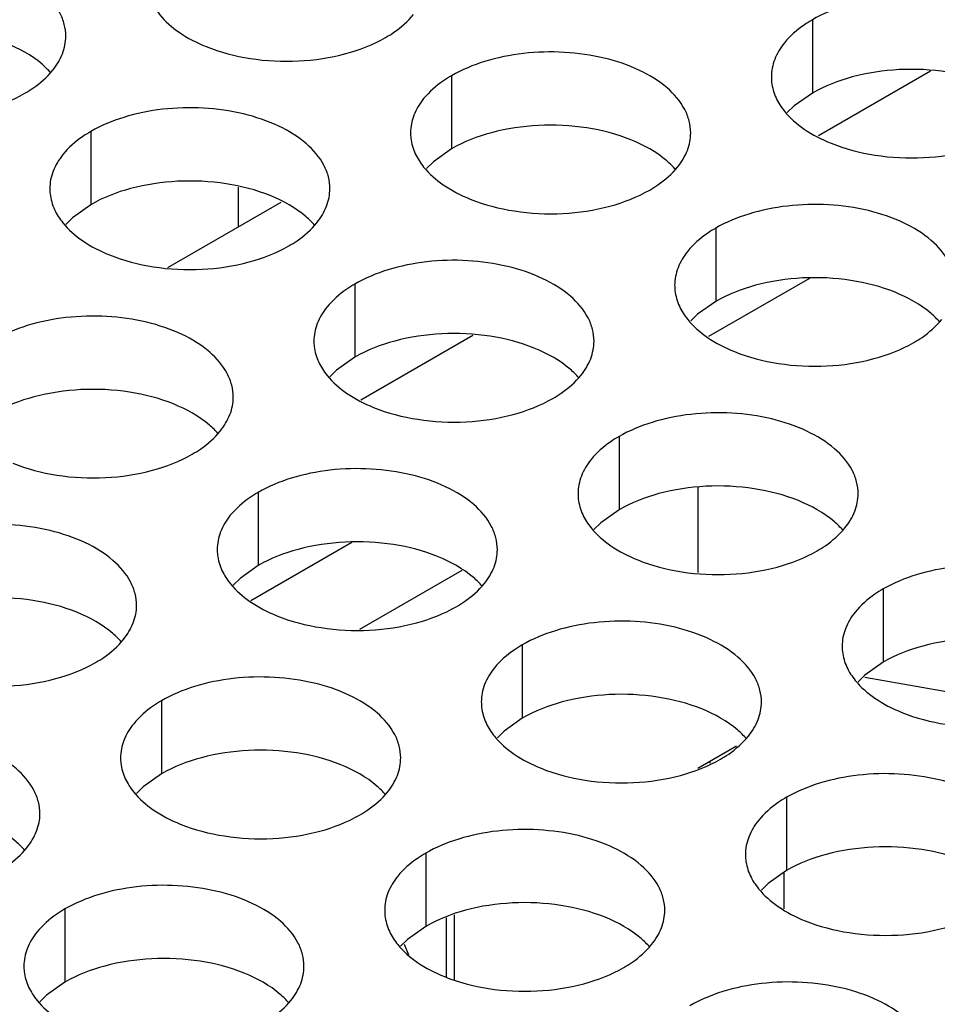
# Model space of a CAD drawing. Header units: inches. Extents: x 0 to 34, y 0 to 22.
# Tile 93 of 155: x 17.847 to 18.011, y 18.945 to 19.12. Entities that reach past the tile are written whole.
import ezdxf

# ---------------------------------------------------------------- set-up
doc = ezdxf.new("R2010")
doc.units = ezdxf.units.IN
doc.header["$LTSCALE"] = 1.87
doc.header["$MEASUREMENT"] = 0
doc.layers.get('0').update_dxf_attribs({"linetype": 'CONTINUOUS'})
doc.layers.add('02___PRT_ALL_AXES', color=7, linetype='CONTINUOUS')
doc.layers.add('0_COMPONENTS', color=7, linetype='CONTINUOUS')

msp = doc.modelspace()

# ---------------------------------------------------------------- linework, layer by layer
at = {"color": 7, "linetype": 'CONTINUOUS'}
for p, q in [((18.00966, 19.11127), (17.98966, 19.09973)), ((17.87356, 19.07624), (17.8938, 19.08793)), ((17.98806, 19.07431), (17.97004, 19.06391)), ((17.92801, 19.06413), (17.90801, 19.05258)), ((17.96816, 19.03697), (17.96816, 19.02179)), ((17.90641, 19.02717), (17.88839, 19.01676)), ((17.92604, 19.02217), (17.90778, 19.01162)), ((18.03289, 18.99696), (17.99793, 19.00309)), ((17.97502, 18.99083), (17.96812, 18.98685))]:
    msp.add_line(p, q, dxfattribs=at)
at = {"layer": '02___PRT_ALL_AXES', "color": 7, "linetype": 'CONTINUOUS'}
for p, q in [((17.98859, 19.12045), (17.98859, 19.10738)), ((17.92419, 19.11048), (17.92419, 19.09742)), ((17.98859, 19.10738), (17.98533, 19.10507)), ((17.98533, 19.10507), (17.98412, 19.10388)), ((17.8598, 19.10052), (17.8598, 19.08746)), ((17.92419, 19.09742), (17.92094, 19.0951)), ((17.92094, 19.0951), (17.91973, 19.09391)), ((17.8598, 19.08746), (17.85654, 19.08514)), ((17.85654, 19.08514), (17.85533, 19.08395)), ((17.97133, 19.08327), (17.97133, 19.0702)), ((17.90694, 19.0733), (17.90694, 19.06024)), ((17.97133, 19.0702), (17.96808, 19.06789)), ((17.96808, 19.06789), (17.96687, 19.0667)), ((17.90694, 19.06024), (17.90368, 19.05792)), ((17.90368, 19.05792), (17.90247, 19.05673)), ((17.95408, 19.04608), (17.95408, 19.03302)), ((17.88968, 19.03612), (17.88968, 19.02306)), ((17.95408, 19.03302), (17.95082, 19.0307)), ((17.95082, 19.0307), (17.94961, 19.02951)), ((17.88968, 19.02306), (17.88643, 19.02074)), ((17.88643, 19.02074), (17.88522, 19.01955)), ((18.00122, 19.01887), (18.00122, 19.0058)), ((17.93682, 19.0089), (17.93682, 18.99584)), ((18.00122, 19.0058), (17.99797, 19.00349)), ((17.99797, 19.00349), (17.99675, 19.0023)), ((17.87243, 18.99894), (17.87243, 18.98588)), ((17.93682, 18.99584), (17.93357, 18.99352)), ((17.93357, 18.99352), (17.93236, 18.99233)), ((17.87243, 18.98588), (17.86917, 18.98356)), ((17.86917, 18.98356), (17.86796, 18.98237)), ((17.98396, 18.98169), (17.98396, 18.96862)), ((17.91957, 18.97172), (17.91957, 18.95866)), ((17.98396, 18.96862), (17.98071, 18.96631)), ((17.98071, 18.96631), (17.9795, 18.96512)), ((17.85517, 18.96176), (17.85517, 18.9487)), ((17.91957, 18.95866), (17.91632, 18.95634)), ((17.91632, 18.95634), (17.9151, 18.95515)), ((17.85517, 18.9487), (17.85192, 18.94638)), ((17.85192, 18.94638), (17.85071, 18.94519))]:
    msp.add_line(p, q, dxfattribs=at)
at = {"layer": '02___PRT_ALL_AXES', "color": 3, "linetype": 'CONTINUOUS'}
for points, knots in [([(17.85533, 19.11752), (17.85533, 19.11824), (17.85515, 19.11969), (17.854, 19.12261), (17.85107, 19.12597), (17.84605, 19.12902), (17.83978, 19.13112), (17.83276, 19.1321), (17.82553, 19.1319), (17.8187, 19.13054), (17.81451, 19.12881), (17.81266, 19.12774)], [0, 0, 0, 0, 0.042883, 0.087524, 0.186914, 0.304219, 0.43794, 0.582356, 0.729558, 0.871282, 1, 1, 1, 1]), ([(18.03126, 19.11023), (18.03127, 19.11094), (18.03108, 19.1124), (18.02993, 19.11531), (18.027, 19.11867), (18.02198, 19.12172), (18.01571, 19.12382), (18.00869, 19.12481), (18.00146, 19.12461), (17.99463, 19.12324), (17.99044, 19.12152), (17.98859, 19.12045)], [0, 0, 0, 0, 0.042883, 0.087524, 0.186914, 0.304219, 0.43794, 0.582356, 0.729558, 0.871282, 1, 1, 1, 1]), ([(17.87058, 19.12376), (17.87097, 19.12291), (17.87235, 19.12078), (17.87566, 19.11791), (17.87871, 19.11635), (17.88039, 19.11567)], [0, 0, 0, 0, 0.215502, 0.580331, 1, 1, 1, 1]), ([(17.91241, 19.11729), (17.91291, 19.11758), (17.91473, 19.11873), (17.91639, 19.12017), (17.91739, 19.1214)], [0, 0, 0, 0, 0.268123, 1, 1, 1, 1]), ([(17.98859, 19.12045), (17.98809, 19.12016), (17.98626, 19.11901), (17.9846, 19.11757), (17.98361, 19.11634)], [0, 0, 0, 0, 0.268123, 1, 1, 1, 1]), ([(17.85299, 19.11143), (17.85372, 19.11233), (17.85489, 19.11424), (17.85533, 19.11647), (17.85533, 19.11752)], [0, 0, 0, 0, 0.520681, 1, 1, 1, 1]), ([(17.88039, 19.11567), (17.88291, 19.11465), (17.88839, 19.11324), (17.89686, 19.11283), (17.9051, 19.11405), (17.91019, 19.11601), (17.91241, 19.11729)], [0, 0, 0, 0, 0.247189, 0.509885, 0.767301, 1, 1, 1, 1]), ([(17.98361, 19.11634), (17.98289, 19.11545), (17.98171, 19.11353), (17.98127, 19.11131), (17.98127, 19.11025)], [0, 0, 0, 0, 0.520681, 1, 1, 1, 1]), ([(17.96687, 19.10027), (17.96687, 19.10098), (17.96668, 19.10244), (17.96553, 19.10535), (17.96261, 19.10871), (17.95759, 19.11176), (17.95132, 19.11386), (17.94429, 19.11485), (17.93707, 19.11465), (17.93024, 19.11328), (17.92604, 19.11155), (17.92419, 19.11048)], [0, 0, 0, 0, 0.042883, 0.087524, 0.186914, 0.304219, 0.43794, 0.582356, 0.729558, 0.871282, 1, 1, 1, 1]), ([(17.84801, 19.10733), (17.84851, 19.10762), (17.85034, 19.10876), (17.852, 19.1102), (17.85299, 19.11143)], [0, 0, 0, 0, 0.268123, 1, 1, 1, 1]), ([(17.92419, 19.11048), (17.92369, 19.11019), (17.92187, 19.10905), (17.92021, 19.10761), (17.91921, 19.10638)], [0, 0, 0, 0, 0.268123, 1, 1, 1, 1]), ([(17.98127, 19.11025), (17.98127, 19.10993), (17.98134, 19.10865), (17.98171, 19.10738), (17.98212, 19.1065)], [0, 0, 0, 0, 0.245663, 1, 1, 1, 1]), ([(17.816, 19.10571), (17.81851, 19.10469), (17.824, 19.10328), (17.83247, 19.10287), (17.8407, 19.10409), (17.8458, 19.10605), (17.84801, 19.10733)], [0, 0, 0, 0, 0.247189, 0.509885, 0.767301, 1, 1, 1, 1]), ([(17.91921, 19.10638), (17.91849, 19.10548), (17.91731, 19.10357), (17.91687, 19.10134), (17.91687, 19.10029)], [0, 0, 0, 0, 0.520681, 1, 1, 1, 1]), ([(17.98212, 19.1065), (17.98251, 19.10566), (17.98389, 19.10353), (17.9872, 19.10065), (17.99024, 19.0991), (17.99193, 19.09842)], [0, 0, 0, 0, 0.215502, 0.580331, 1, 1, 1, 1]), ([(17.90247, 19.0903), (17.90247, 19.09102), (17.90229, 19.09248), (17.90114, 19.09539), (17.89821, 19.09875), (17.89319, 19.1018), (17.88692, 19.1039), (17.8799, 19.10488), (17.87267, 19.10469), (17.86584, 19.10332), (17.86165, 19.10159), (17.8598, 19.10052)], [0, 0, 0, 0, 0.042883, 0.087524, 0.186914, 0.304219, 0.43794, 0.582356, 0.729558, 0.871282, 1, 1, 1, 1]), ([(17.8598, 19.10052), (17.8593, 19.10023), (17.85747, 19.09908), (17.85581, 19.09764), (17.85482, 19.09641)], [0, 0, 0, 0, 0.268123, 1, 1, 1, 1]), ([(17.91687, 19.10029), (17.91687, 19.09997), (17.91694, 19.09868), (17.91731, 19.09742), (17.91772, 19.09654)], [0, 0, 0, 0, 0.245663, 1, 1, 1, 1]), ([(17.96453, 19.09418), (17.96525, 19.09507), (17.96643, 19.09699), (17.96687, 19.09921), (17.96687, 19.10027)], [0, 0, 0, 0, 0.520681, 1, 1, 1, 1]), ([(17.99193, 19.09842), (17.99444, 19.0974), (17.99993, 19.09599), (18.0084, 19.09558), (18.01663, 19.0968), (18.02173, 19.09875), (18.02394, 19.10003)], [0, 0, 0, 0, 0.247189, 0.509885, 0.767301, 1, 1, 1, 1]), ([(17.85482, 19.09641), (17.8541, 19.09552), (17.85292, 19.09361), (17.85248, 19.09138), (17.85248, 19.09032)], [0, 0, 0, 0, 0.520681, 1, 1, 1, 1]), ([(17.91772, 19.09654), (17.91811, 19.0957), (17.91949, 19.09356), (17.9228, 19.09069), (17.92585, 19.08913), (17.92753, 19.08845)], [0, 0, 0, 0, 0.215502, 0.580331, 1, 1, 1, 1]), ([(17.95955, 19.09007), (17.96005, 19.09036), (17.96188, 19.09151), (17.96354, 19.09295), (17.96453, 19.09418)], [0, 0, 0, 0, 0.268123, 1, 1, 1, 1]), ([(17.85248, 19.09032), (17.85248, 19.09001), (17.85255, 19.08872), (17.85292, 19.08746), (17.85333, 19.08658)], [0, 0, 0, 0, 0.245663, 1, 1, 1, 1]), ([(17.90013, 19.08421), (17.90086, 19.08511), (17.90203, 19.08702), (17.90247, 19.08925), (17.90247, 19.0903)], [0, 0, 0, 0, 0.520681, 1, 1, 1, 1]), ([(17.92753, 19.08845), (17.93005, 19.08743), (17.93553, 19.08602), (17.94401, 19.08561), (17.95224, 19.08683), (17.95733, 19.08879), (17.95955, 19.09007)], [0, 0, 0, 0, 0.247189, 0.509885, 0.767301, 1, 1, 1, 1]), ([(18.01401, 19.07305), (18.01401, 19.07376), (18.01382, 19.07522), (18.01267, 19.07813), (18.00975, 19.08149), (18.00473, 19.08454), (17.99846, 19.08664), (17.99143, 19.08763), (17.98421, 19.08743), (17.97738, 19.08606), (17.97318, 19.08433), (17.97133, 19.08327)], [0, 0, 0, 0, 0.042883, 0.087524, 0.186914, 0.304219, 0.43794, 0.582356, 0.729558, 0.871282, 1, 1, 1, 1]), ([(17.85333, 19.08658), (17.85372, 19.08573), (17.8551, 19.0836), (17.85841, 19.08073), (17.86145, 19.07917), (17.86314, 19.07849)], [0, 0, 0, 0, 0.215502, 0.580331, 1, 1, 1, 1]), ([(17.89515, 19.08011), (17.89565, 19.0804), (17.89748, 19.08154), (17.89914, 19.08299), (17.90013, 19.08421)], [0, 0, 0, 0, 0.268123, 1, 1, 1, 1]), ([(17.97133, 19.08327), (17.97083, 19.08298), (17.96901, 19.08183), (17.96735, 19.08039), (17.96635, 19.07916)], [0, 0, 0, 0, 0.268123, 1, 1, 1, 1]), ([(17.86314, 19.07849), (17.86565, 19.07747), (17.87114, 19.07606), (17.87961, 19.07565), (17.88784, 19.07687), (17.89294, 19.07883), (17.89515, 19.08011)], [0, 0, 0, 0, 0.247189, 0.509885, 0.767301, 1, 1, 1, 1]), ([(17.96635, 19.07916), (17.96563, 19.07827), (17.96446, 19.07635), (17.96401, 19.07413), (17.96401, 19.07307)], [0, 0, 0, 0, 0.520681, 1, 1, 1, 1]), ([(17.94962, 19.06309), (17.94962, 19.0638), (17.94943, 19.06526), (17.94828, 19.06817), (17.94535, 19.07153), (17.94033, 19.07458), (17.93406, 19.07668), (17.92704, 19.07767), (17.91981, 19.07747), (17.91298, 19.0761), (17.90879, 19.07437), (17.90694, 19.0733)], [0, 0, 0, 0, 0.042883, 0.087524, 0.186914, 0.304219, 0.43794, 0.582356, 0.729558, 0.871282, 1, 1, 1, 1]), ([(17.90694, 19.0733), (17.90644, 19.07301), (17.90461, 19.07187), (17.90295, 19.07042), (17.90196, 19.0692)], [0, 0, 0, 0, 0.268123, 1, 1, 1, 1]), ([(17.96401, 19.07307), (17.96401, 19.07275), (17.96408, 19.07147), (17.96445, 19.0702), (17.96486, 19.06932)], [0, 0, 0, 0, 0.245663, 1, 1, 1, 1]), ([(17.88522, 19.05312), (17.88522, 19.05384), (17.88503, 19.0553), (17.88388, 19.05821), (17.88096, 19.06157), (17.87594, 19.06462), (17.86967, 19.06672), (17.86264, 19.0677), (17.85542, 19.06751), (17.84859, 19.06614), (17.84439, 19.06441), (17.84254, 19.06334)], [0, 0, 0, 0, 0.042883, 0.087524, 0.186914, 0.304219, 0.43794, 0.582356, 0.729558, 0.871282, 1, 1, 1, 1]), ([(17.90196, 19.0692), (17.90124, 19.0683), (17.90006, 19.06639), (17.89962, 19.06416), (17.89962, 19.06311)], [0, 0, 0, 0, 0.520681, 1, 1, 1, 1]), ([(17.96486, 19.06932), (17.96526, 19.06848), (17.96663, 19.06635), (17.96995, 19.06347), (17.97299, 19.06191), (17.97467, 19.06123)], [0, 0, 0, 0, 0.215502, 0.580331, 1, 1, 1, 1]), ([(18.00669, 19.06285), (18.00719, 19.06314), (18.00902, 19.06429), (18.01068, 19.06573), (18.01167, 19.06696)], [0, 0, 0, 0, 0.268123, 1, 1, 1, 1]), ([(17.89962, 19.06311), (17.89962, 19.06279), (17.89969, 19.0615), (17.90006, 19.06024), (17.90047, 19.05936)], [0, 0, 0, 0, 0.245663, 1, 1, 1, 1]), ([(17.94727, 19.057), (17.948, 19.05789), (17.94917, 19.05981), (17.94961, 19.06203), (17.94962, 19.06309)], [0, 0, 0, 0, 0.520681, 1, 1, 1, 1]), ([(17.97467, 19.06123), (17.97719, 19.06022), (17.98267, 19.05881), (17.99115, 19.0584), (17.99938, 19.05962), (18.00447, 19.06157), (18.00669, 19.06285)], [0, 0, 0, 0, 0.247189, 0.509885, 0.767301, 1, 1, 1, 1]), ([(17.90047, 19.05936), (17.90086, 19.05852), (17.90224, 19.05638), (17.90555, 19.05351), (17.90859, 19.05195), (17.91028, 19.05127)], [0, 0, 0, 0, 0.215502, 0.580331, 1, 1, 1, 1]), ([(17.94229, 19.05289), (17.94279, 19.05318), (17.94462, 19.05433), (17.94628, 19.05577), (17.94727, 19.057)], [0, 0, 0, 0, 0.268123, 1, 1, 1, 1]), ([(17.88288, 19.04703), (17.8836, 19.04793), (17.88478, 19.04984), (17.88522, 19.05207), (17.88522, 19.05312)], [0, 0, 0, 0, 0.520681, 1, 1, 1, 1]), ([(17.91028, 19.05127), (17.91279, 19.05025), (17.91828, 19.04884), (17.92675, 19.04843), (17.93498, 19.04965), (17.94008, 19.05161), (17.94229, 19.05289)], [0, 0, 0, 0, 0.247189, 0.509885, 0.767301, 1, 1, 1, 1]), ([(17.99676, 19.03587), (17.99676, 19.03658), (17.99657, 19.03804), (17.99542, 19.04095), (17.99249, 19.04431), (17.98747, 19.04736), (17.9812, 19.04946), (17.97418, 19.05045), (17.96695, 19.05025), (17.96012, 19.04888), (17.95593, 19.04715), (17.95408, 19.04608)], [0, 0, 0, 0, 0.042883, 0.087524, 0.186914, 0.304219, 0.43794, 0.582356, 0.729558, 0.871282, 1, 1, 1, 1]), ([(17.8779, 19.04293), (17.8784, 19.04322), (17.88023, 19.04436), (17.88189, 19.04581), (17.88288, 19.04703)], [0, 0, 0, 0, 0.268123, 1, 1, 1, 1]), ([(17.95408, 19.04608), (17.95358, 19.0458), (17.95175, 19.04465), (17.95009, 19.04321), (17.9491, 19.04198)], [0, 0, 0, 0, 0.268123, 1, 1, 1, 1]), ([(17.84588, 19.04131), (17.8484, 19.04029), (17.85388, 19.03888), (17.86236, 19.03847), (17.87059, 19.03969), (17.87568, 19.04165), (17.8779, 19.04293)], [0, 0, 0, 0, 0.247189, 0.509885, 0.767301, 1, 1, 1, 1]), ([(17.9491, 19.04198), (17.94838, 19.04108), (17.9472, 19.03917), (17.94676, 19.03695), (17.94676, 19.03589)], [0, 0, 0, 0, 0.520681, 1, 1, 1, 1]), ([(17.93236, 19.02591), (17.93236, 19.02662), (17.93217, 19.02808), (17.93102, 19.03099), (17.9281, 19.03435), (17.92308, 19.0374), (17.91681, 19.0395), (17.90978, 19.04048), (17.90256, 19.04029), (17.89573, 19.03892), (17.89153, 19.03719), (17.88968, 19.03612)], [0, 0, 0, 0, 0.042883, 0.087524, 0.186914, 0.304219, 0.43794, 0.582356, 0.729558, 0.871282, 1, 1, 1, 1]), ([(17.88968, 19.03612), (17.88918, 19.03583), (17.88736, 19.03469), (17.8857, 19.03324), (17.8847, 19.03202)], [0, 0, 0, 0, 0.268123, 1, 1, 1, 1]), ([(17.94676, 19.03589), (17.94676, 19.03557), (17.94683, 19.03429), (17.9472, 19.03302), (17.94761, 19.03214)], [0, 0, 0, 0, 0.245663, 1, 1, 1, 1]), ([(17.99441, 19.02978), (17.99514, 19.03067), (17.99631, 19.03259), (17.99676, 19.03481), (17.99676, 19.03587)], [0, 0, 0, 0, 0.520681, 1, 1, 1, 1]), ([(17.8847, 19.03202), (17.88398, 19.03112), (17.88281, 19.02921), (17.88236, 19.02698), (17.88236, 19.02593)], [0, 0, 0, 0, 0.520681, 1, 1, 1, 1]), ([(17.94761, 19.03214), (17.948, 19.0313), (17.94938, 19.02917), (17.95269, 19.02629), (17.95573, 19.02473), (17.95742, 19.02405)], [0, 0, 0, 0, 0.215502, 0.580331, 1, 1, 1, 1]), ([(17.86797, 19.01594), (17.86797, 19.01666), (17.86778, 19.01811), (17.86663, 19.02103), (17.8637, 19.02439), (17.85868, 19.02744), (17.85241, 19.02954), (17.84539, 19.03052), (17.83816, 19.03032), (17.83133, 19.02896), (17.82714, 19.02723), (17.82529, 19.02616)], [0, 0, 0, 0, 0.042883, 0.087524, 0.186914, 0.304219, 0.43794, 0.582356, 0.729558, 0.871282, 1, 1, 1, 1]), ([(17.98943, 19.02567), (17.98994, 19.02596), (17.99176, 19.02711), (17.99342, 19.02855), (17.99441, 19.02978)], [0, 0, 0, 0, 0.268123, 1, 1, 1, 1]), ([(17.88236, 19.02593), (17.88236, 19.02561), (17.88243, 19.02432), (17.8828, 19.02306), (17.88321, 19.02218)], [0, 0, 0, 0, 0.245663, 1, 1, 1, 1]), ([(17.93002, 19.01982), (17.93074, 19.02071), (17.93192, 19.02262), (17.93236, 19.02485), (17.93236, 19.02591)], [0, 0, 0, 0, 0.520681, 1, 1, 1, 1]), ([(17.95742, 19.02405), (17.95994, 19.02304), (17.96542, 19.02162), (17.97389, 19.02122), (17.98212, 19.02243), (17.98722, 19.02439), (17.98943, 19.02567)], [0, 0, 0, 0, 0.247189, 0.509885, 0.767301, 1, 1, 1, 1]), ([(17.88321, 19.02218), (17.88361, 19.02133), (17.88498, 19.0192), (17.8883, 19.01633), (17.89134, 19.01477), (17.89302, 19.01409)], [0, 0, 0, 0, 0.215502, 0.580331, 1, 1, 1, 1]), ([(18.0439, 19.00865), (18.0439, 19.00936), (18.04371, 19.01082), (18.04256, 19.01373), (18.03963, 19.01709), (18.03461, 19.02014), (18.02834, 19.02224), (18.02132, 19.02323), (18.01409, 19.02303), (18.00726, 19.02166), (18.00307, 19.01994), (18.00122, 19.01887)], [0, 0, 0, 0, 0.042883, 0.087524, 0.186914, 0.304219, 0.43794, 0.582356, 0.729558, 0.871282, 1, 1, 1, 1]), ([(17.92504, 19.01571), (17.92554, 19.016), (17.92737, 19.01715), (17.92903, 19.01859), (17.93002, 19.01982)], [0, 0, 0, 0, 0.268123, 1, 1, 1, 1]), ([(18.00122, 19.01887), (18.00072, 19.01858), (17.99889, 19.01743), (17.99723, 19.01599), (17.99624, 19.01476)], [0, 0, 0, 0, 0.268123, 1, 1, 1, 1]), ([(17.86562, 19.00985), (17.86635, 19.01075), (17.86752, 19.01266), (17.86797, 19.01489), (17.86797, 19.01594)], [0, 0, 0, 0, 0.520681, 1, 1, 1, 1]), ([(17.89302, 19.01409), (17.89554, 19.01307), (17.90102, 19.01166), (17.9095, 19.01125), (17.91773, 19.01247), (17.92282, 19.01443), (17.92504, 19.01571)], [0, 0, 0, 0, 0.247189, 0.509885, 0.767301, 1, 1, 1, 1]), ([(17.9795, 18.99869), (17.9795, 18.9994), (17.97931, 19.00086), (17.97816, 19.00377), (17.97524, 19.00713), (17.97022, 19.01018), (17.96395, 19.01228), (17.95692, 19.01327), (17.9497, 19.01307), (17.94287, 19.0117), (17.93867, 19.00997), (17.93682, 19.0089)], [0, 0, 0, 0, 0.042883, 0.087524, 0.186914, 0.304219, 0.43794, 0.582356, 0.729558, 0.871282, 1, 1, 1, 1]), ([(17.99624, 19.01476), (17.99552, 19.01387), (17.99434, 19.01195), (17.9939, 19.00973), (17.9939, 19.00867)], [0, 0, 0, 0, 0.520681, 1, 1, 1, 1]), ([(17.86064, 19.00575), (17.86115, 19.00604), (17.86297, 19.00718), (17.86463, 19.00862), (17.86562, 19.00985)], [0, 0, 0, 0, 0.268123, 1, 1, 1, 1]), ([(17.93682, 19.0089), (17.93632, 19.00861), (17.9345, 19.00747), (17.93284, 19.00603), (17.93184, 19.0048)], [0, 0, 0, 0, 0.268123, 1, 1, 1, 1]), ([(17.9939, 19.00867), (17.9939, 19.00835), (17.99397, 19.00707), (17.99434, 19.0058), (17.99475, 19.00492)], [0, 0, 0, 0, 0.245663, 1, 1, 1, 1]), ([(17.82863, 19.00413), (17.83115, 19.00311), (17.83663, 19.0017), (17.8451, 19.00129), (17.85333, 19.00251), (17.85843, 19.00447), (17.86064, 19.00575)], [0, 0, 0, 0, 0.247189, 0.509885, 0.767301, 1, 1, 1, 1]), ([(17.93184, 19.0048), (17.93112, 19.0039), (17.92995, 19.00199), (17.9295, 18.99976), (17.9295, 18.99871)], [0, 0, 0, 0, 0.520681, 1, 1, 1, 1]), ([(17.99475, 19.00492), (17.99514, 19.00408), (17.99652, 19.00195), (17.99983, 18.99907), (18.00288, 18.99752), (18.00456, 18.99684)], [0, 0, 0, 0, 0.215502, 0.580331, 1, 1, 1, 1]), ([(17.91511, 18.98872), (17.91511, 18.98944), (17.91492, 18.9909), (17.91377, 18.99381), (17.91084, 18.99717), (17.90582, 19.00022), (17.89955, 19.00232), (17.89253, 19.0033), (17.8853, 19.00311), (17.87847, 19.00174), (17.87428, 19.00001), (17.87243, 18.99894)], [0, 0, 0, 0, 0.042883, 0.087524, 0.186914, 0.304219, 0.43794, 0.582356, 0.729558, 0.871282, 1, 1, 1, 1]), ([(17.87243, 18.99894), (17.87193, 18.99865), (17.8701, 18.9975), (17.86844, 18.99606), (17.86745, 18.99483)], [0, 0, 0, 0, 0.268123, 1, 1, 1, 1]), ([(17.9295, 18.99871), (17.9295, 18.99839), (17.92957, 18.9971), (17.92995, 18.99584), (17.93035, 18.99496)], [0, 0, 0, 0, 0.245663, 1, 1, 1, 1]), ([(17.97716, 18.9926), (17.97788, 18.99349), (17.97906, 18.99541), (17.9795, 18.99763), (17.9795, 18.99869)], [0, 0, 0, 0, 0.520681, 1, 1, 1, 1]), ([(18.00456, 18.99684), (18.00708, 18.99582), (18.01256, 18.99441), (18.02103, 18.994), (18.02927, 18.99522), (18.03436, 18.99717), (18.03657, 18.99845)], [0, 0, 0, 0, 0.247189, 0.509885, 0.767301, 1, 1, 1, 1]), ([(17.86745, 18.99483), (17.86673, 18.99394), (17.86555, 18.99202), (17.86511, 18.9898), (17.86511, 18.98874)], [0, 0, 0, 0, 0.520681, 1, 1, 1, 1]), ([(17.93035, 18.99496), (17.93075, 18.99412), (17.93213, 18.99198), (17.93544, 18.98911), (17.93848, 18.98755), (17.94016, 18.98687)], [0, 0, 0, 0, 0.215502, 0.580331, 1, 1, 1, 1]), ([(17.85071, 18.97876), (17.85071, 18.97947), (17.85052, 18.98093), (17.84937, 18.98384), (17.84645, 18.98721), (17.84143, 18.99025), (17.83516, 18.99235), (17.82813, 18.99334), (17.82091, 18.99314), (17.81408, 18.99178), (17.80988, 18.99005), (17.80803, 18.98898)], [0, 0, 0, 0, 0.042883, 0.087524, 0.186914, 0.304219, 0.43794, 0.582356, 0.729558, 0.871282, 1, 1, 1, 1]), ([(17.97218, 18.98849), (17.97268, 18.98878), (17.97451, 18.98993), (17.97617, 18.99137), (17.97716, 18.9926)], [0, 0, 0, 0, 0.268123, 1, 1, 1, 1]), ([(17.86511, 18.98874), (17.86511, 18.98843), (17.86518, 18.98714), (17.86555, 18.98588), (17.86596, 18.985)], [0, 0, 0, 0, 0.245663, 1, 1, 1, 1]), ([(17.91276, 18.98263), (17.91349, 18.98353), (17.91466, 18.98544), (17.91511, 18.98767), (17.91511, 18.98872)], [0, 0, 0, 0, 0.520681, 1, 1, 1, 1]), ([(17.94016, 18.98687), (17.94268, 18.98585), (17.94816, 18.98444), (17.95664, 18.98403), (17.96487, 18.98525), (17.96997, 18.98721), (17.97218, 18.98849)], [0, 0, 0, 0, 0.247189, 0.509885, 0.767301, 1, 1, 1, 1]), ([(17.86596, 18.985), (17.86635, 18.98415), (17.86773, 18.98202), (17.87104, 18.97915), (17.87409, 18.97759), (17.87577, 18.97691)], [0, 0, 0, 0, 0.215502, 0.580331, 1, 1, 1, 1]), ([(18.02664, 18.97147), (18.02664, 18.97218), (18.02645, 18.97364), (18.0253, 18.97655), (18.02238, 18.97991), (18.01736, 18.98296), (18.01109, 18.98506), (18.00406, 18.98605), (17.99684, 18.98585), (17.99001, 18.98448), (17.98582, 18.98275), (17.98396, 18.98169)], [0, 0, 0, 0, 0.042883, 0.087524, 0.186914, 0.304219, 0.43794, 0.582356, 0.729558, 0.871282, 1, 1, 1, 1]), ([(17.90778, 18.97853), (17.90829, 18.97882), (17.91011, 18.97996), (17.91177, 18.98141), (17.91276, 18.98263)], [0, 0, 0, 0, 0.268123, 1, 1, 1, 1]), ([(17.98396, 18.98169), (17.98346, 18.9814), (17.98164, 18.98025), (17.97998, 18.97881), (17.97898, 18.97758)], [0, 0, 0, 0, 0.268123, 1, 1, 1, 1]), ([(17.84837, 18.97267), (17.84909, 18.97357), (17.85027, 18.97548), (17.85071, 18.9777), (17.85071, 18.97876)], [0, 0, 0, 0, 0.520681, 1, 1, 1, 1]), ([(17.87577, 18.97691), (17.87829, 18.97589), (17.88377, 18.97448), (17.89224, 18.97407), (17.90048, 18.97529), (17.90557, 18.97725), (17.90778, 18.97853)], [0, 0, 0, 0, 0.247189, 0.509885, 0.767301, 1, 1, 1, 1]), ([(17.97898, 18.97758), (17.97826, 18.97669), (17.97709, 18.97477), (17.97664, 18.97255), (17.97664, 18.97149)], [0, 0, 0, 0, 0.520681, 1, 1, 1, 1]), ([(17.96225, 18.96151), (17.96225, 18.96222), (17.96206, 18.96368), (17.96091, 18.96659), (17.95798, 18.96995), (17.95296, 18.973), (17.9467, 18.9751), (17.93967, 18.97608), (17.93244, 18.97589), (17.92561, 18.97452), (17.92142, 18.97279), (17.91957, 18.97172)], [0, 0, 0, 0, 0.042883, 0.087524, 0.186914, 0.304219, 0.43794, 0.582356, 0.729558, 0.871282, 1, 1, 1, 1]), ([(17.84339, 18.96857), (17.84389, 18.96885), (17.84572, 18.97), (17.84738, 18.97144), (17.84837, 18.97267)], [0, 0, 0, 0, 0.268123, 1, 1, 1, 1]), ([(17.91957, 18.97172), (17.91907, 18.97143), (17.91724, 18.97029), (17.91558, 18.96884), (17.91459, 18.96762)], [0, 0, 0, 0, 0.268123, 1, 1, 1, 1]), ([(17.97664, 18.97149), (17.97664, 18.97117), (17.97671, 18.96989), (17.97709, 18.96862), (17.97749, 18.96774)], [0, 0, 0, 0, 0.245663, 1, 1, 1, 1]), ([(17.91459, 18.96762), (17.91387, 18.96672), (17.91269, 18.96481), (17.91225, 18.96258), (17.91225, 18.96153)], [0, 0, 0, 0, 0.520681, 1, 1, 1, 1]), ([(17.97749, 18.96774), (17.97789, 18.9669), (17.97927, 18.96477), (17.98258, 18.96189), (17.98562, 18.96033), (17.9873, 18.95965)], [0, 0, 0, 0, 0.215502, 0.580331, 1, 1, 1, 1]), ([(17.89785, 18.95154), (17.89785, 18.95226), (17.89766, 18.95372), (17.89651, 18.95663), (17.89359, 18.95999), (17.88857, 18.96304), (17.8823, 18.96514), (17.87527, 18.96612), (17.86805, 18.96593), (17.86122, 18.96456), (17.85703, 18.96283), (17.85517, 18.96176)], [0, 0, 0, 0, 0.042883, 0.087524, 0.186914, 0.304219, 0.43794, 0.582356, 0.729558, 0.871282, 1, 1, 1, 1]), ([(17.85517, 18.96176), (17.85467, 18.96147), (17.85285, 18.96032), (17.85119, 18.95888), (17.85019, 18.95765)], [0, 0, 0, 0, 0.268123, 1, 1, 1, 1]), ([(17.91225, 18.96153), (17.91225, 18.96121), (17.91232, 18.95992), (17.91269, 18.95866), (17.9131, 18.95778)], [0, 0, 0, 0, 0.245663, 1, 1, 1, 1]), ([(17.9599, 18.95542), (17.96063, 18.95631), (17.9618, 18.95823), (17.96225, 18.96045), (17.96225, 18.96151)], [0, 0, 0, 0, 0.520681, 1, 1, 1, 1]), ([(17.9873, 18.95965), (17.98982, 18.95864), (17.9953, 18.95723), (18.00378, 18.95682), (18.01201, 18.95804), (18.01711, 18.95999), (18.01932, 18.96127)], [0, 0, 0, 0, 0.247189, 0.509885, 0.767301, 1, 1, 1, 1]), ([(17.85019, 18.95765), (17.84947, 18.95676), (17.8483, 18.95484), (17.84785, 18.95262), (17.84785, 18.95156)], [0, 0, 0, 0, 0.520681, 1, 1, 1, 1]), ([(17.9131, 18.95778), (17.91349, 18.95693), (17.91487, 18.9548), (17.91818, 18.95193), (17.92123, 18.95037), (17.92291, 18.94969)], [0, 0, 0, 0, 0.215502, 0.580331, 1, 1, 1, 1]), ([(17.95492, 18.95131), (17.95543, 18.9516), (17.95725, 18.95275), (17.95891, 18.95419), (17.9599, 18.95542)], [0, 0, 0, 0, 0.268123, 1, 1, 1, 1]), ([(17.84785, 18.95156), (17.84785, 18.95125), (17.84792, 18.94996), (17.8483, 18.9487), (17.8487, 18.94782)], [0, 0, 0, 0, 0.245663, 1, 1, 1, 1]), ([(17.89551, 18.94545), (17.89623, 18.94635), (17.89741, 18.94826), (17.89785, 18.95049), (17.89785, 18.95154)], [0, 0, 0, 0, 0.520681, 1, 1, 1, 1]), ([(17.92291, 18.94969), (17.92543, 18.94867), (17.93091, 18.94726), (17.93938, 18.94685), (17.94762, 18.94807), (17.95271, 18.95003), (17.95492, 18.95131)], [0, 0, 0, 0, 0.247189, 0.509885, 0.767301, 1, 1, 1, 1]), ([(18.00939, 18.93429), (18.00939, 18.935), (18.0092, 18.93646), (18.00805, 18.93937), (18.00512, 18.94273), (18.0001, 18.94578), (17.99384, 18.94788), (17.98681, 18.94887), (17.97958, 18.94867), (17.97275, 18.9473), (17.96856, 18.94557), (17.96671, 18.9445)], [0, 0, 0, 0, 0.042883, 0.087524, 0.186914, 0.304219, 0.43794, 0.582356, 0.729558, 0.871282, 1, 1, 1, 1]), ([(17.8487, 18.94782), (17.8491, 18.94697), (17.85048, 18.94484), (17.85379, 18.94197), (17.85683, 18.94041), (17.85851, 18.93973)], [0, 0, 0, 0, 0.215502, 0.580331, 1, 1, 1, 1]), ([(17.89053, 18.94135), (17.89103, 18.94164), (17.89286, 18.94278), (17.89452, 18.94423), (17.89551, 18.94545)], [0, 0, 0, 0, 0.268123, 1, 1, 1, 1])]:
    msp.add_open_spline(points, degree=3, knots=knots, dxfattribs=at)
at = {"layer": '02___PRT_ALL_AXES', "color": 7, "linetype": 'CONTINUOUS'}
for points, knots in [([(17.85265, 19.11098), (17.85217, 19.11152), (17.84987, 19.11378), (17.84698, 19.11536), (17.84467, 19.11629)], [0, 0, 0, 0, 0.226307, 1, 1, 1, 1]), ([(18.02061, 19.109), (18.01809, 19.11002), (18.0126, 19.11143), (18.00413, 19.11184), (17.9959, 19.11062), (17.9908, 19.10866), (17.98859, 19.10738)], [0, 0, 0, 0, 0.247189, 0.509885, 0.767301, 1, 1, 1, 1]), ([(17.95621, 19.09904), (17.95369, 19.10006), (17.94821, 19.10147), (17.93974, 19.10188), (17.9315, 19.10066), (17.92641, 19.0987), (17.92419, 19.09742)], [0, 0, 0, 0, 0.247189, 0.509885, 0.767301, 1, 1, 1, 1]), ([(17.96419, 19.09372), (17.96371, 19.09427), (17.9614, 19.09652), (17.95851, 19.09811), (17.95621, 19.09904)], [0, 0, 0, 0, 0.226307, 1, 1, 1, 1]), ([(17.89181, 19.08908), (17.8893, 19.09009), (17.88381, 19.0915), (17.87534, 19.09191), (17.86711, 19.09069), (17.86201, 19.08874), (17.8598, 19.08746)], [0, 0, 0, 0, 0.247189, 0.509885, 0.767301, 1, 1, 1, 1]), ([(17.89979, 19.08376), (17.89931, 19.0843), (17.89701, 19.08656), (17.89412, 19.08814), (17.89181, 19.08908)], [0, 0, 0, 0, 0.226307, 1, 1, 1, 1]), ([(18.00335, 19.07182), (18.00083, 19.07284), (17.99535, 19.07425), (17.98688, 19.07466), (17.97864, 19.07344), (17.97355, 19.07148), (17.97133, 19.0702)], [0, 0, 0, 0, 0.247189, 0.509885, 0.767301, 1, 1, 1, 1]), ([(18.01133, 19.0665), (18.01085, 19.06705), (18.00854, 19.0693), (18.00565, 19.07089), (18.00335, 19.07182)], [0, 0, 0, 0, 0.226307, 1, 1, 1, 1]), ([(17.93896, 19.06186), (17.93644, 19.06288), (17.93095, 19.06429), (17.92248, 19.0647), (17.91425, 19.06348), (17.90915, 19.06152), (17.90694, 19.06024)], [0, 0, 0, 0, 0.247189, 0.509885, 0.767301, 1, 1, 1, 1]), ([(17.94693, 19.05654), (17.94645, 19.05709), (17.94415, 19.05934), (17.94126, 19.06093), (17.93896, 19.06186)], [0, 0, 0, 0, 0.226307, 1, 1, 1, 1]), ([(17.87456, 19.05189), (17.87204, 19.05291), (17.86656, 19.05432), (17.85809, 19.05473), (17.84985, 19.05351), (17.84476, 19.05156), (17.84254, 19.05028)], [0, 0, 0, 0, 0.247189, 0.509885, 0.767301, 1, 1, 1, 1]), ([(17.88254, 19.04658), (17.88206, 19.04712), (17.87975, 19.04938), (17.87686, 19.05096), (17.87456, 19.05189)], [0, 0, 0, 0, 0.226307, 1, 1, 1, 1]), ([(17.9861, 19.03464), (17.98358, 19.03566), (17.97809, 19.03707), (17.96962, 19.03748), (17.96139, 19.03626), (17.95629, 19.0343), (17.95408, 19.03302)], [0, 0, 0, 0, 0.247189, 0.509885, 0.767301, 1, 1, 1, 1]), ([(17.99407, 19.02932), (17.99359, 19.02987), (17.99129, 19.03212), (17.9884, 19.03371), (17.9861, 19.03464)], [0, 0, 0, 0, 0.226307, 1, 1, 1, 1]), ([(17.9217, 19.02468), (17.91918, 19.02569), (17.9137, 19.02711), (17.90523, 19.02751), (17.89699, 19.0263), (17.8919, 19.02434), (17.88968, 19.02306)], [0, 0, 0, 0, 0.247189, 0.509885, 0.767301, 1, 1, 1, 1]), ([(17.92968, 19.01936), (17.9292, 19.01991), (17.92689, 19.02216), (17.92401, 19.02374), (17.9217, 19.02468)], [0, 0, 0, 0, 0.226307, 1, 1, 1, 1]), ([(17.85731, 19.01471), (17.85479, 19.01573), (17.8493, 19.01714), (17.84083, 19.01755), (17.8326, 19.01633), (17.8275, 19.01437), (17.82529, 19.0131)], [0, 0, 0, 0, 0.247189, 0.509885, 0.767301, 1, 1, 1, 1]), ([(17.86528, 19.0094), (17.8648, 19.00994), (17.8625, 19.0122), (17.85961, 19.01378), (17.85731, 19.01471)], [0, 0, 0, 0, 0.226307, 1, 1, 1, 1]), ([(18.03324, 19.00742), (18.03072, 19.00844), (18.02524, 19.00985), (18.01676, 19.01026), (18.00853, 19.00904), (18.00343, 19.00708), (18.00122, 19.0058)], [0, 0, 0, 0, 0.247189, 0.509885, 0.767301, 1, 1, 1, 1]), ([(17.96884, 18.99746), (17.96632, 18.99848), (17.96084, 18.99989), (17.95237, 19.0003), (17.94413, 18.99908), (17.93904, 18.99712), (17.93682, 18.99584)], [0, 0, 0, 0, 0.247189, 0.509885, 0.767301, 1, 1, 1, 1]), ([(17.97682, 18.99214), (17.97634, 18.99269), (17.97403, 18.99494), (17.97115, 18.99653), (17.96884, 18.99746)], [0, 0, 0, 0, 0.226307, 1, 1, 1, 1]), ([(17.90445, 18.9875), (17.90193, 18.98851), (17.89645, 18.98992), (17.88797, 18.99033), (17.87974, 18.98911), (17.87464, 18.98716), (17.87243, 18.98588)], [0, 0, 0, 0, 0.247189, 0.509885, 0.767301, 1, 1, 1, 1]), ([(17.91242, 18.98218), (17.91194, 18.98272), (17.90964, 18.98498), (17.90675, 18.98656), (17.90445, 18.9875)], [0, 0, 0, 0, 0.226307, 1, 1, 1, 1]), ([(17.84803, 18.97221), (17.84755, 18.97276), (17.84524, 18.97501), (17.84236, 18.9766), (17.84005, 18.97753)], [0, 0, 0, 0, 0.226307, 1, 1, 1, 1]), ([(18.01598, 18.97024), (18.01346, 18.97126), (18.00798, 18.97267), (17.99951, 18.97308), (17.99127, 18.97186), (17.98618, 18.9699), (17.98396, 18.96862)], [0, 0, 0, 0, 0.247189, 0.509885, 0.767301, 1, 1, 1, 1]), ([(17.95159, 18.96028), (17.94907, 18.9613), (17.94359, 18.96271), (17.93511, 18.96312), (17.92688, 18.9619), (17.92178, 18.95994), (17.91957, 18.95866)], [0, 0, 0, 0, 0.247189, 0.509885, 0.767301, 1, 1, 1, 1]), ([(17.95956, 18.95496), (17.95908, 18.95551), (17.95678, 18.95776), (17.95389, 18.95935), (17.95159, 18.96028)], [0, 0, 0, 0, 0.226307, 1, 1, 1, 1]), ([(17.88719, 18.95031), (17.88467, 18.95133), (17.87919, 18.95274), (17.87072, 18.95315), (17.86248, 18.95193), (17.85739, 18.94998), (17.85517, 18.9487)], [0, 0, 0, 0, 0.247189, 0.509885, 0.767301, 1, 1, 1, 1]), ([(17.89517, 18.945), (17.89469, 18.94554), (17.89238, 18.9478), (17.8895, 18.94938), (17.88719, 18.95031)], [0, 0, 0, 0, 0.226307, 1, 1, 1, 1])]:
    msp.add_open_spline(points, degree=3, knots=knots, dxfattribs=at)
at = {"layer": '0_COMPONENTS', "color": 7, "linetype": 'CONTINUOUS'}
for p, q in [((17.88615, 19.08351), (17.88615, 19.0906)), ((17.97037, 18.98776), (17.97037, 18.98815)), ((17.98357, 18.96181), (17.98357, 18.9683)), ((17.92472, 18.9492), (17.92472, 18.96074)), ((17.9233, 18.94959), (17.9233, 18.96017)), ((17.91571, 18.95547), (17.91649, 18.95359))]:
    msp.add_line(p, q, dxfattribs=at)

doc.saveas('drawing.dxf')
